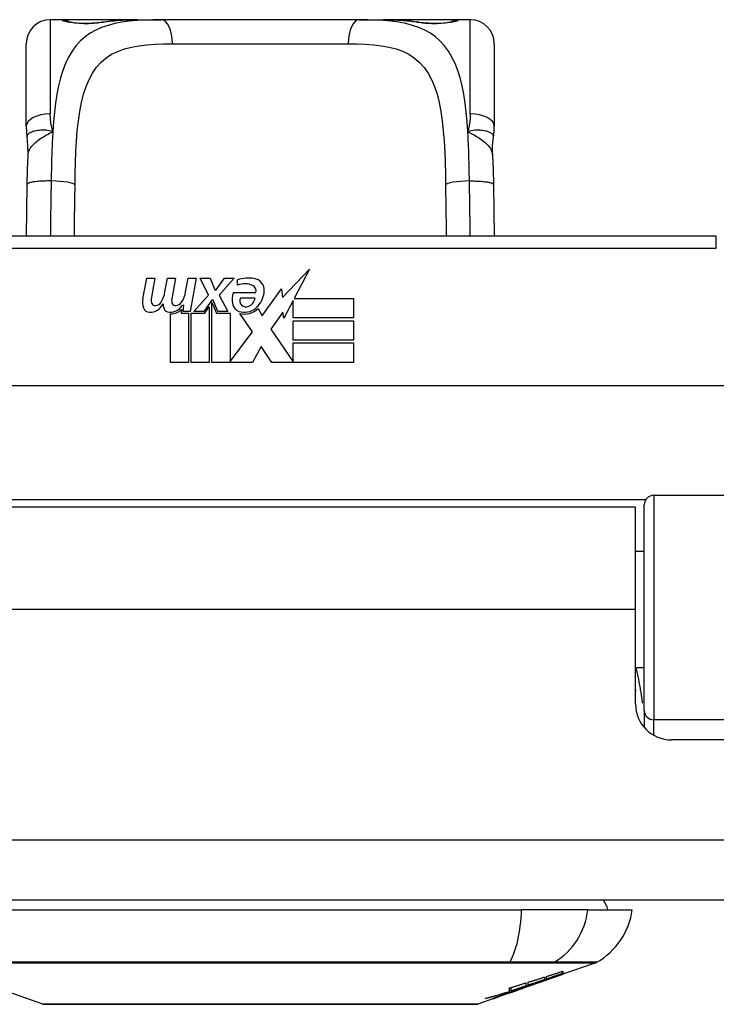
# Model space of a CAD drawing. Header units: inches. Extents: x 19 to 626, y 56 to 294.
# Tile 6 of 256: x 22.57 to 23.71, y 55.89 to 57.51. Entities that reach past the tile are written whole.
import ezdxf

# ---------------------------------------------------------------- set-up
doc = ezdxf.new("R2010")
doc.units = ezdxf.units.IN
doc.header["$MEASUREMENT"] = 0
doc.layers.add('Visible Edges(ANSI)', color=7, linetype='Continuous', lineweight=25)
doc.layers.add('Visible Tangent Edges(ANSI)', color=7, linetype='Continuous', lineweight=25)

msp = doc.modelspace()

# ---------------------------------------------------------------- linework, layer by layer
at = {"layer": 'Visible Edges(ANSI)'}
for p, q in [((22.6351, 57.5099), (22.6154, 57.5099)), ((22.759, 57.5099), (22.6351, 57.5099)), ((22.759, 57.5099), (22.7973, 57.5099)), ((23.1226, 57.5099), (22.7973, 57.5099)), ((23.1226, 57.5099), (23.1609, 57.5099)), ((23.2847, 57.5099), (23.1609, 57.5099)), ((23.3044, 57.5099), (23.2847, 57.5099)), ((22.5761, 57.3352), (22.5761, 57.4705)), ((23.3438, 57.4705), (23.3438, 57.3352)), ((23.708, 57.1546), (22.2119, 57.1546)), ((22.9966, 57.0541), (23.0405, 57.1003)), ((23.0405, 57.1003), (23.0157, 57.0526)), ((22.7673, 57.0516), (22.7739, 57.0859)), ((22.7739, 57.0859), (22.7871, 57.0859)), ((22.7871, 57.0859), (22.7811, 57.0514)), ((22.8036, 57.0634), (22.8075, 57.0859)), ((22.8075, 57.0859), (22.8207, 57.0859)), ((22.8207, 57.0859), (22.8147, 57.0514)), ((22.8375, 57.0634), (22.8414, 57.0859)), ((22.8414, 57.0859), (22.8546, 57.0859)), ((22.8546, 57.0859), (22.845, 57.0313)), ((22.8615, 57.0859), (22.8777, 57.0859)), ((22.875, 57.0578), (22.8615, 57.0859)), ((22.8777, 57.0859), (22.8852, 57.0664)), ((22.8876, 57.0664), (22.9011, 57.0859)), ((22.9173, 57.0859), (22.8927, 57.058)), ((22.9011, 57.0859), (22.9173, 57.0859)), ((22.9227, 57.0742), (22.9227, 57.0832)), ((22.9632, 57.0242), (22.9947, 57.0683)), ((22.9947, 57.0683), (22.9966, 57.0541)), ((22.8507, 57.0313), (22.875, 57.0578)), ((22.8852, 57.0664), (22.8876, 57.0664)), ((22.8927, 57.058), (22.9065, 57.0313)), ((22.9161, 57.0622), (22.9527, 57.0622)), ((22.9512, 57.0532), (22.9272, 57.0532)), ((23.0157, 57.0526), (23.1126, 57.0526)), ((23.1126, 57.0526), (23.1126, 57.0205)), ((22.8345, 57.0409), (22.8316, 57.0409)), ((22.8336, 57.0313), (22.8345, 57.0409)), ((22.8804, 57.0496), (22.8671, 57.0313)), ((22.8687, 57.0284), (22.8762, 57.0388)), ((22.8762, 57.0388), (22.8762, 56.9476)), ((22.8825, 57.0496), (22.8804, 57.0496)), ((22.8804, 57.0461), (22.8879, 57.0284)), ((22.8804, 56.9476), (22.8804, 57.0461)), ((22.8903, 57.0313), (22.8825, 57.0496)), ((22.9563, 57.0358), (22.9632, 57.0242)), ((23.0139, 57.0493), (22.9986, 57.0199)), ((23.0139, 57.0205), (23.0139, 57.0493)), ((22.8126, 56.9476), (22.8126, 57.0271)), ((22.8306, 57.0346), (22.83, 57.0284)), ((22.83, 57.0284), (22.8423, 57.0284)), ((22.845, 57.0313), (22.8336, 57.0313)), ((22.8423, 57.0284), (22.8423, 56.9476)), ((22.8465, 57.0284), (22.8687, 57.0284)), ((22.8465, 56.9476), (22.8465, 57.0284)), ((22.8671, 57.0313), (22.8507, 57.0313)), ((22.8879, 57.0284), (22.9104, 57.0284)), ((22.9065, 57.0313), (22.8903, 57.0313)), ((22.9104, 57.0284), (22.9104, 56.9488)), ((22.947, 56.9978), (22.9263, 57.0277)), ((22.9967, 57.0299), (22.977, 57.0019)), ((22.9986, 57.0199), (22.9967, 57.0299)), ((23.1126, 57.0205), (23.0139, 57.0205)), ((23.0139, 57.016), (23.1126, 57.016)), ((23.0139, 56.9839), (23.0139, 57.016)), ((23.1126, 57.016), (23.1126, 56.9839)), ((22.9104, 56.9488), (22.947, 56.9978)), ((22.977, 57.0019), (23.0139, 56.9482)), ((22.9612, 56.9737), (22.9473, 56.9476)), ((22.9788, 56.9476), (22.9612, 56.9737)), ((23.1126, 56.9839), (23.0139, 56.9839)), ((23.0139, 56.9797), (23.1126, 56.9797)), ((23.0139, 56.9482), (23.0139, 56.9797)), ((23.1126, 56.9797), (23.1126, 56.9476)), ((22.8423, 56.9476), (22.8126, 56.9476)), ((22.8762, 56.9476), (22.8465, 56.9476)), ((22.9473, 56.9476), (22.8804, 56.9476)), ((23.1126, 56.9476), (22.9788, 56.9476)), ((24.1168, 56.9089), (21.803, 56.9089)), ((23.6056, 56.7296), (24.1952, 56.7296)), ((23.5899, 56.3762), (23.5899, 56.7138)), ((23.5754, 56.71), (22.3444, 56.71)), ((23.5754, 56.542), (23.5754, 56.71)), ((23.5899, 56.6375), (23.5754, 56.6375)), ((23.5754, 56.3871), (23.5754, 56.542)), ((23.5899, 56.4466), (23.5754, 56.4466)), ((23.5899, 56.3762), (23.5899, 56.3484)), ((24.1819, 56.328), (23.6345, 56.328)), ((84.4139, 56.065), (18.8089, 56.065)), ((22.5312, 56.0493), (23.3886, 56.0493)), ((23.4974, 56.0493), (23.3886, 56.0493)), ((23.4974, 56.0493), (23.5702, 56.0493)), ((23.5103, 55.9624), (23.4564, 55.9435)), ((23.3891, 55.92), (23.4554, 55.9432)), ((23.4262, 55.9389), (23.4262, 55.9346)), ((23.4297, 55.9358), (23.4297, 55.94)), ((23.4347, 55.9363), (23.4347, 55.937)), ((23.4564, 55.9437), (23.4554, 55.9433)), ((23.4554, 55.9432), (23.4554, 55.9434)), ((23.4559, 55.9448), (23.4559, 55.9484)), ((23.4564, 55.9486), (23.4564, 55.9442)), ((23.4564, 55.9437), (23.4564, 55.9435)), ((22.6031, 55.8946), (22.5249, 55.922)), ((23.3689, 55.9153), (23.3689, 55.9211)), ((23.3717, 55.9162), (23.3717, 55.9219)), ((23.3962, 55.9239), (23.3878, 55.921)), ((23.3878, 55.921), (23.3878, 55.9212)), ((23.3904, 55.9205), (23.3904, 55.9209)), ((23.3926, 55.9217), (23.3926, 55.9225)), ((23.3957, 55.9293), (23.3957, 55.9243)), ((23.3994, 55.9255), (23.3994, 55.9304)), ((23.4146, 55.9291), (23.4146, 55.9297)), ((23.3509, 55.9067), (23.3434, 55.904)), ((23.3434, 55.904), (23.3434, 55.9046)), ((23.3891, 55.92), (23.3477, 55.9055)), ((23.349, 55.9061), (23.349, 55.9067)), ((23.3609, 55.9105), (23.3609, 55.9109)), ((23.3609, 55.9101), (23.3609, 55.9105)), ((23.3677, 55.9141), (23.3677, 55.915)), ((23.3684, 55.9131), (23.3684, 55.9134)), ((23.3684, 55.9131), (23.3684, 55.9128)), ((23.3805, 55.9171), (23.3805, 55.9174)), ((23.3874, 55.9195), (23.3874, 55.9195)), ((23.3412, 55.9032), (23.3167, 55.8946)), ((23.3412, 55.9032), (23.3412, 55.9032))]:
    msp.add_line(p, q, dxfattribs=at)
at = {"layer": 'Visible Edges(ANSI)', "flags": 128}
for points in [[(22.6431, 57.5074), (22.6437, 57.5072), (22.6454, 57.5068), (22.6506, 57.5059), (22.6578, 57.505), (22.6662, 57.5044), (22.6752, 57.5042), (22.6842, 57.5045), (22.6924, 57.5051), (22.6993, 57.506)], [(22.6993, 57.506), (22.7135, 57.5079), (22.7283, 57.5091), (22.7434, 57.5097), (22.759, 57.5099)], [(23.1609, 57.5099), (23.1765, 57.5097), (23.1916, 57.5091), (23.2063, 57.5079), (23.2206, 57.506)], [(23.2206, 57.506), (23.2275, 57.5051), (23.2358, 57.5045), (23.2447, 57.5042), (23.2538, 57.5044), (23.2621, 57.505), (23.2693, 57.5059), (23.2745, 57.5068), (23.2762, 57.5072), (23.2768, 57.5074)], [(22.5761, 57.3352), (22.5761, 57.3345), (22.5761, 57.3338), (22.5761, 57.333), (22.5761, 57.3323), (22.5761, 57.3316), (22.5762, 57.3309), (22.5762, 57.3302), (22.5762, 57.3295), (22.5763, 57.3288), (22.5763, 57.3281), (22.5763, 57.3273), (22.5764, 57.3266), (22.5764, 57.3259), (22.5765, 57.3252), (22.5766, 57.3245), (22.5766, 57.3237), (22.5767, 57.323), (22.5768, 57.3223), (22.5769, 57.3216), (22.5769, 57.3209), (22.577, 57.3201), (22.5771, 57.3194), (22.5772, 57.3187), (22.5773, 57.318)], [(23.3425, 57.318), (23.3426, 57.3187), (23.3427, 57.3194), (23.3428, 57.3201), (23.3429, 57.3209), (23.343, 57.3216), (23.3431, 57.3223), (23.3432, 57.323), (23.3432, 57.3237), (23.3433, 57.3245), (23.3434, 57.3252), (23.3434, 57.3259), (23.3435, 57.3266), (23.3435, 57.3273), (23.3436, 57.3281), (23.3436, 57.3288), (23.3437, 57.3295), (23.3437, 57.3302), (23.3437, 57.3309), (23.3437, 57.3316), (23.3438, 57.3323), (23.3438, 57.333), (23.3438, 57.3338), (23.3438, 57.3345), (23.3438, 57.3352)], [(22.5789, 57.2877), (22.5788, 57.3028), (22.5773, 57.318)], [(23.341, 57.2877), (23.341, 57.3028), (23.3425, 57.318)], [(22.5775, 57.2396), (22.578, 57.2639), (22.5789, 57.2877)], [(23.341, 57.2877), (23.3418, 57.2639), (23.3423, 57.2396)], [(22.5763, 57.1546), (22.5769, 57.1967), (22.5775, 57.2396)], [(23.3423, 57.2396), (23.343, 57.1967), (23.3436, 57.1546)], [(23.5754, 56.4103), (23.5755, 56.4103), (23.5755, 56.4102), (23.5755, 56.4102), (23.5755, 56.4101), (23.5755, 56.4101), (23.5756, 56.41), (23.5756, 56.4099), (23.5756, 56.4099), (23.5756, 56.4098), (23.5757, 56.4098), (23.5757, 56.4097), (23.5757, 56.4097), (23.5757, 56.4096), (23.5757, 56.4096), (23.5758, 56.4095), (23.5758, 56.4095), (23.5758, 56.4094), (23.5758, 56.4093), (23.5759, 56.4093), (23.5759, 56.4092), (23.5759, 56.4092), (23.5759, 56.4091), (23.5759, 56.4091), (23.576, 56.409)], [(23.3994, 55.9304), (23.4006, 55.9308), (23.4017, 55.9311), (23.4028, 55.9315), (23.4039, 55.9318), (23.405, 55.9322), (23.4061, 55.9325), (23.4073, 55.9329), (23.4084, 55.9332), (23.4095, 55.9336), (23.4106, 55.9339), (23.4117, 55.9343), (23.4128, 55.9346), (23.4139, 55.935), (23.4151, 55.9353), (23.4162, 55.9357), (23.4173, 55.936), (23.4184, 55.9364), (23.4195, 55.9367), (23.4206, 55.9371), (23.4217, 55.9375), (23.4229, 55.9378), (23.424, 55.9382), (23.4251, 55.9385), (23.4262, 55.9389)], [(23.4112, 55.9285), (23.4129, 55.9291), (23.4147, 55.9297), (23.4164, 55.9304), (23.4182, 55.931), (23.42, 55.9317), (23.4218, 55.9323), (23.4236, 55.933), (23.4254, 55.9336), (23.4272, 55.9343), (23.429, 55.9349), (23.4309, 55.9356), (23.4327, 55.9363), (23.4346, 55.937), (23.4364, 55.9377), (23.4383, 55.9383), (23.4402, 55.939), (23.4422, 55.9397), (23.4441, 55.9404), (23.446, 55.9411), (23.448, 55.9419), (23.4499, 55.9426), (23.4519, 55.9433), (23.4539, 55.944), (23.4559, 55.9448)], [(23.4554, 55.9432), (23.4537, 55.9426), (23.4521, 55.942), (23.4504, 55.9414), (23.4487, 55.9408), (23.447, 55.9402), (23.4453, 55.9396), (23.4436, 55.9391), (23.4419, 55.9385), (23.4402, 55.9379), (23.4385, 55.9373), (23.4368, 55.9367), (23.4351, 55.9361), (23.4334, 55.9355), (23.4317, 55.9349), (23.4299, 55.9343), (23.4282, 55.9338), (23.4265, 55.9332), (23.4248, 55.9326), (23.4231, 55.932), (23.4214, 55.9314), (23.4197, 55.9308), (23.418, 55.9303), (23.4163, 55.9297), (23.4146, 55.9291)], [(23.4297, 55.94), (23.4308, 55.9403), (23.4319, 55.9407), (23.433, 55.941), (23.4342, 55.9414), (23.4353, 55.9418), (23.4364, 55.9421), (23.4375, 55.9425), (23.4386, 55.9428), (23.4397, 55.9432), (23.4408, 55.9435), (23.442, 55.9439), (23.4431, 55.9443), (23.4442, 55.9446), (23.4453, 55.945), (23.4464, 55.9453), (23.4475, 55.9457), (23.4487, 55.946), (23.4498, 55.9464), (23.4509, 55.9468), (23.452, 55.9471), (23.4531, 55.9475), (23.4542, 55.9478), (23.4553, 55.9482), (23.4564, 55.9486)], [(23.4559, 55.9448), (23.4548, 55.9444), (23.4538, 55.944), (23.4527, 55.9436), (23.4516, 55.9433), (23.4505, 55.9429), (23.4494, 55.9425), (23.4483, 55.9421), (23.4472, 55.9418), (23.4461, 55.9414), (23.445, 55.941), (23.4439, 55.9406), (23.4428, 55.9403), (23.4417, 55.9399), (23.4406, 55.9395), (23.4395, 55.9392), (23.4384, 55.9388), (23.4373, 55.9384), (23.4363, 55.938), (23.4352, 55.9377), (23.4341, 55.9373), (23.433, 55.9369), (23.4319, 55.9365), (23.4308, 55.9362), (23.4297, 55.9358)], [(23.4564, 55.9442), (23.4556, 55.9438), (23.4547, 55.9435), (23.4538, 55.9432), (23.453, 55.9429), (23.4521, 55.9426), (23.4512, 55.9423), (23.4503, 55.9419), (23.4494, 55.9416), (23.4485, 55.9413), (23.4476, 55.941), (23.4467, 55.9406), (23.4458, 55.9403), (23.4448, 55.94), (23.4439, 55.9396), (23.443, 55.9393), (23.4421, 55.939), (23.4412, 55.9386), (23.4402, 55.9383), (23.4393, 55.938), (23.4384, 55.9376), (23.4375, 55.9373), (23.4365, 55.937), (23.4356, 55.9366), (23.4347, 55.9363)], [(23.4347, 55.9363), (23.4356, 55.9366), (23.4365, 55.9369), (23.4374, 55.9372), (23.4383, 55.9375), (23.4392, 55.9378), (23.4401, 55.9382), (23.441, 55.9385), (23.4419, 55.9388), (23.4429, 55.9391), (23.4438, 55.9394), (23.4447, 55.9397), (23.4456, 55.94), (23.4465, 55.9403), (23.4474, 55.9406), (23.4483, 55.9409), (23.4492, 55.9412), (23.4501, 55.9415), (23.451, 55.9419), (23.4519, 55.9422), (23.4528, 55.9425), (23.4537, 55.9428), (23.4546, 55.9431), (23.4555, 55.9434), (23.4564, 55.9437)], [(23.3926, 55.9217), (23.3911, 55.9212), (23.3895, 55.9207), (23.388, 55.9202), (23.3865, 55.9197), (23.385, 55.9192), (23.3835, 55.9187), (23.3819, 55.9183), (23.3804, 55.9178), (23.3789, 55.9173), (23.3773, 55.9168), (23.3758, 55.9163), (23.3743, 55.9158), (23.3728, 55.9153), (23.3712, 55.9148), (23.3697, 55.9143), (23.3681, 55.9139), (23.3666, 55.9134), (23.3651, 55.9129), (23.3635, 55.9124), (23.362, 55.9119), (23.3605, 55.9115), (23.3589, 55.911), (23.3574, 55.9105), (23.3559, 55.9101)], [(23.3689, 55.9211), (23.3701, 55.9214), (23.3712, 55.9218), (23.3723, 55.9221), (23.3734, 55.9224), (23.3745, 55.9228), (23.3756, 55.9231), (23.3768, 55.9235), (23.3779, 55.9238), (23.379, 55.9241), (23.3801, 55.9245), (23.3812, 55.9248), (23.3823, 55.9252), (23.3834, 55.9255), (23.3846, 55.9258), (23.3857, 55.9262), (23.3868, 55.9265), (23.3879, 55.9269), (23.389, 55.9272), (23.3901, 55.9276), (23.3912, 55.9279), (23.3924, 55.9283), (23.3935, 55.9286), (23.3946, 55.9289), (23.3957, 55.9293)], [(23.3957, 55.9243), (23.3947, 55.9239), (23.3937, 55.9236), (23.3927, 55.9233), (23.3917, 55.9229), (23.3907, 55.9226), (23.3897, 55.9222), (23.3887, 55.9219), (23.3877, 55.9216), (23.3867, 55.9212), (23.3857, 55.9209), (23.3847, 55.9206), (23.3837, 55.9202), (23.3827, 55.9199), (23.3817, 55.9196), (23.3807, 55.9192), (23.3797, 55.9189), (23.3787, 55.9185), (23.3777, 55.9182), (23.3767, 55.9179), (23.3757, 55.9175), (23.3747, 55.9172), (23.3737, 55.9169), (23.3727, 55.9165), (23.3717, 55.9162)], [(23.3717, 55.9162), (23.3727, 55.9165), (23.3737, 55.9168), (23.3748, 55.9171), (23.3758, 55.9175), (23.3768, 55.9178), (23.3778, 55.9181), (23.3789, 55.9184), (23.3799, 55.9187), (23.3809, 55.9191), (23.3819, 55.9194), (23.3829, 55.9197), (23.384, 55.92), (23.385, 55.9203), (23.386, 55.9207), (23.387, 55.921), (23.388, 55.9213), (23.3891, 55.9216), (23.3901, 55.922), (23.3911, 55.9223), (23.3921, 55.9226), (23.3931, 55.9229), (23.3942, 55.9233), (23.3952, 55.9236), (23.3962, 55.9239)], [(23.3829, 55.9182), (23.3833, 55.9184), (23.3838, 55.9185), (23.3842, 55.9187), (23.3846, 55.9188), (23.385, 55.919), (23.3854, 55.9191), (23.3858, 55.9193), (23.3862, 55.9194), (23.3866, 55.9196), (23.387, 55.9197), (23.3874, 55.9199), (23.3878, 55.92), (23.3882, 55.9201), (23.3886, 55.9203), (23.389, 55.9204), (23.3894, 55.9206), (23.3898, 55.9207), (23.3902, 55.9209), (23.3906, 55.921), (23.391, 55.9212), (23.3914, 55.9213), (23.3918, 55.9214), (23.3922, 55.9216), (23.3926, 55.9217)], [(23.3878, 55.921), (23.3888, 55.9213), (23.3898, 55.9216), (23.3907, 55.9219), (23.3917, 55.9222), (23.3927, 55.9225), (23.3937, 55.9228), (23.3946, 55.9231), (23.3956, 55.9234), (23.3966, 55.9238), (23.3976, 55.9241), (23.3985, 55.9244), (23.3995, 55.9247), (23.4005, 55.925), (23.4015, 55.9253), (23.4024, 55.9256), (23.4034, 55.9259), (23.4044, 55.9263), (23.4054, 55.9266), (23.4063, 55.9269), (23.4073, 55.9272), (23.4083, 55.9275), (23.4093, 55.9278), (23.4102, 55.9281), (23.4112, 55.9285)], [(23.4146, 55.9291), (23.4135, 55.9287), (23.4125, 55.9284), (23.4115, 55.928), (23.4105, 55.9276), (23.4094, 55.9273), (23.4084, 55.9269), (23.4074, 55.9265), (23.4063, 55.9262), (23.4053, 55.9258), (23.4043, 55.9254), (23.4032, 55.925), (23.4022, 55.9247), (23.4012, 55.9243), (23.4001, 55.9239), (23.3991, 55.9236), (23.398, 55.9232), (23.397, 55.9228), (23.3959, 55.9224), (23.3949, 55.9221), (23.3939, 55.9217), (23.3928, 55.9213), (23.3918, 55.921), (23.3907, 55.9206), (23.3897, 55.9202)], [(23.4262, 55.9346), (23.4251, 55.9342), (23.424, 55.9338), (23.4229, 55.9335), (23.4217, 55.9331), (23.4206, 55.9327), (23.4195, 55.9323), (23.4184, 55.932), (23.4173, 55.9316), (23.4162, 55.9312), (23.4151, 55.9308), (23.4139, 55.9304), (23.4128, 55.9301), (23.4117, 55.9297), (23.4106, 55.9293), (23.4095, 55.9289), (23.4084, 55.9285), (23.4072, 55.9282), (23.4061, 55.9278), (23.405, 55.9274), (23.4039, 55.927), (23.4028, 55.9267), (23.4017, 55.9263), (23.4006, 55.9259), (23.3994, 55.9255)], [(23.3292, 55.9037), (23.3309, 55.9042), (23.3325, 55.9047), (23.3342, 55.9051), (23.3358, 55.9056), (23.3375, 55.9061), (23.3392, 55.9065), (23.3408, 55.907), (23.3425, 55.9075), (23.3442, 55.908), (23.3458, 55.9084), (23.3475, 55.9089), (23.3491, 55.9094), (23.3508, 55.9099), (23.3525, 55.9104), (23.3541, 55.9109), (23.3558, 55.9114), (23.3574, 55.9119), (23.3591, 55.9124), (23.3607, 55.9129), (23.3624, 55.9133), (23.364, 55.9138), (23.3657, 55.9143), (23.3673, 55.9148), (23.3689, 55.9153)], [(23.3677, 55.9141), (23.3661, 55.9137), (23.3645, 55.9132), (23.3629, 55.9127), (23.3613, 55.9123), (23.3597, 55.9118), (23.3581, 55.9114), (23.3565, 55.9109), (23.3549, 55.9105), (23.3533, 55.91), (23.3517, 55.9096), (23.3501, 55.9091), (23.3485, 55.9087), (23.3469, 55.9083), (23.3453, 55.9078), (23.3437, 55.9074), (23.3421, 55.907), (23.3405, 55.9066), (23.3389, 55.9062), (23.3373, 55.9057), (23.3356, 55.9053), (23.334, 55.9049), (23.3324, 55.9045), (23.3308, 55.9041), (23.3292, 55.9037)], [(23.3412, 55.9032), (23.3415, 55.9033), (23.3417, 55.9034), (23.342, 55.9035), (23.3423, 55.9036), (23.3426, 55.9037), (23.3428, 55.9038), (23.3431, 55.9039), (23.3434, 55.904), (23.3436, 55.9041), (23.3439, 55.9042), (23.3442, 55.9042), (23.3445, 55.9043), (23.3447, 55.9044), (23.345, 55.9045), (23.3453, 55.9046), (23.3455, 55.9047), (23.3458, 55.9048), (23.3461, 55.9049), (23.3464, 55.905), (23.3466, 55.9051), (23.3469, 55.9052), (23.3472, 55.9053), (23.3474, 55.9054), (23.3477, 55.9055)], [(23.3417, 55.9038), (23.3419, 55.9039), (23.3421, 55.904), (23.3424, 55.9041), (23.3428, 55.9043), (23.3433, 55.9045), (23.3438, 55.9047), (23.3443, 55.9049), (23.3449, 55.9051), (23.3455, 55.9054), (23.3462, 55.9056), (23.347, 55.9059), (23.3477, 55.9062), (23.3486, 55.9065), (23.3494, 55.9068), (23.3503, 55.9071), (23.3512, 55.9074), (23.3521, 55.9078), (23.353, 55.9081), (23.354, 55.9085), (23.355, 55.9088), (23.356, 55.9091), (23.3569, 55.9095), (23.3579, 55.9098), (23.3589, 55.9102)], [(23.3514, 55.9071), (23.3511, 55.907), (23.3507, 55.9069), (23.3504, 55.9067), (23.3502, 55.9066), (23.3499, 55.9065), (23.3497, 55.9064), (23.3495, 55.9063), (23.3493, 55.9063), (23.3492, 55.9062), (23.3491, 55.9062), (23.349, 55.9061), (23.349, 55.9061), (23.349, 55.9061), (23.349, 55.9061), (23.3491, 55.9061), (23.3492, 55.9061), (23.3493, 55.9061), (23.3494, 55.9062), (23.3496, 55.9062), (23.3498, 55.9063), (23.3501, 55.9064), (23.3503, 55.9064), (23.3506, 55.9065), (23.3509, 55.9067)], [(23.3609, 55.9105), (23.3605, 55.9104), (23.36, 55.9102), (23.3596, 55.9101), (23.3591, 55.9099), (23.3586, 55.9097), (23.3582, 55.9096), (23.3577, 55.9094), (23.3572, 55.9093), (23.3568, 55.9091), (23.3563, 55.9089), (23.3559, 55.9088), (23.3555, 55.9086), (23.355, 55.9085), (23.3546, 55.9083), (23.3542, 55.9082), (23.3538, 55.908), (23.3535, 55.9079), (23.3531, 55.9078), (23.3528, 55.9077), (23.3525, 55.9075), (23.3522, 55.9074), (23.3519, 55.9073), (23.3517, 55.9072), (23.3514, 55.9071)], [(23.3559, 55.9101), (23.3564, 55.9102), (23.3569, 55.9104), (23.3573, 55.9106), (23.3578, 55.9107), (23.3583, 55.9109), (23.3588, 55.9111), (23.3593, 55.9113), (23.3598, 55.9114), (23.3603, 55.9116), (23.3608, 55.9118), (23.3613, 55.9119), (23.3618, 55.9121), (23.3623, 55.9123), (23.3628, 55.9124), (23.3633, 55.9126), (23.3638, 55.9128), (23.3642, 55.913), (23.3647, 55.9131), (23.3652, 55.9133), (23.3657, 55.9135), (23.3662, 55.9136), (23.3667, 55.9138), (23.3672, 55.914), (23.3677, 55.9141)], [(23.3589, 55.9102), (23.36, 55.9105), (23.361, 55.9109), (23.362, 55.9112), (23.363, 55.9115), (23.364, 55.9119), (23.3649, 55.9122), (23.3659, 55.9125), (23.3669, 55.9129), (23.3679, 55.9132), (23.3688, 55.9135), (23.3698, 55.9138), (23.3707, 55.9141), (23.3716, 55.9145), (23.3725, 55.9148), (23.3734, 55.9151), (23.3743, 55.9153), (23.3752, 55.9156), (23.376, 55.9159), (23.3769, 55.9162), (23.3777, 55.9165), (23.3785, 55.9167), (23.3793, 55.917), (23.38, 55.9172), (23.3808, 55.9175)], [(23.3799, 55.9168), (23.3792, 55.9165), (23.3784, 55.9162), (23.3777, 55.916), (23.3769, 55.9157), (23.3761, 55.9154), (23.3753, 55.9151), (23.3745, 55.9149), (23.3737, 55.9146), (23.3729, 55.9143), (23.3721, 55.914), (23.3713, 55.9137), (23.3704, 55.9134), (23.3696, 55.9132), (23.3688, 55.9129), (23.368, 55.9126), (23.3672, 55.9123), (23.3664, 55.912), (23.3656, 55.9117), (23.3648, 55.9115), (23.364, 55.9112), (23.3632, 55.9109), (23.3625, 55.9106), (23.3617, 55.9104), (23.3609, 55.9101)], [(23.3799, 55.9169), (23.3797, 55.9169), (23.3794, 55.9168), (23.3792, 55.9167), (23.3788, 55.9166), (23.3785, 55.9165), (23.3781, 55.9164), (23.3777, 55.9162), (23.3773, 55.9161), (23.3769, 55.916), (23.3764, 55.9158), (23.3759, 55.9156), (23.3754, 55.9155), (23.3749, 55.9153), (23.3744, 55.9151), (23.3738, 55.915), (23.3733, 55.9148), (23.3727, 55.9146), (23.3721, 55.9144), (23.3715, 55.9142), (23.3709, 55.914), (23.3703, 55.9138), (23.3697, 55.9135), (23.3691, 55.9133), (23.3684, 55.9131)], [(23.3684, 55.9128), (23.3689, 55.9129), (23.3693, 55.9131), (23.3697, 55.9132), (23.3702, 55.9134), (23.3706, 55.9135), (23.3711, 55.9137), (23.3715, 55.9139), (23.372, 55.914), (23.3724, 55.9142), (23.3729, 55.9143), (23.3733, 55.9145), (23.3738, 55.9147), (23.3742, 55.9148), (23.3747, 55.915), (23.3751, 55.9151), (23.3755, 55.9153), (23.3759, 55.9154), (23.3763, 55.9156), (23.3767, 55.9157), (23.3771, 55.9158), (23.3775, 55.916), (23.3778, 55.9161), (23.3781, 55.9162), (23.3784, 55.9163)], [(23.3784, 55.9163), (23.3787, 55.9164), (23.3789, 55.9165), (23.3791, 55.9166), (23.3793, 55.9166), (23.3795, 55.9167), (23.3796, 55.9168), (23.3798, 55.9168), (23.3799, 55.9169), (23.3801, 55.9169), (23.3802, 55.917), (23.3803, 55.917), (23.3803, 55.917), (23.3804, 55.917), (23.3804, 55.9171), (23.3805, 55.9171), (23.3805, 55.9171), (23.3805, 55.9171), (23.3804, 55.9171), (23.3804, 55.9171), (23.3803, 55.9171), (23.3803, 55.917), (23.3802, 55.917), (23.3801, 55.917), (23.3799, 55.9169)], [(23.3874, 55.9195), (23.3874, 55.9194), (23.3873, 55.9194), (23.3872, 55.9193), (23.387, 55.9193), (23.3869, 55.9192), (23.3867, 55.9192), (23.3865, 55.9191), (23.3862, 55.919), (23.386, 55.9189), (23.3857, 55.9188), (23.3854, 55.9187), (23.3851, 55.9186), (23.3847, 55.9185), (23.3844, 55.9183), (23.384, 55.9182), (23.3836, 55.9181), (23.3832, 55.9179), (23.3828, 55.9178), (23.3823, 55.9176), (23.3819, 55.9174), (23.3814, 55.9173), (23.3809, 55.9171), (23.3804, 55.9169), (23.3799, 55.9168)], [(23.3808, 55.9175), (23.3814, 55.9177), (23.382, 55.9179), (23.3826, 55.9181), (23.3832, 55.9182), (23.3837, 55.9184), (23.3843, 55.9186), (23.3847, 55.9187), (23.3852, 55.9189), (23.3856, 55.919), (23.386, 55.9191), (23.3863, 55.9192), (23.3866, 55.9193), (23.3869, 55.9194), (23.3872, 55.9195), (23.3874, 55.9195), (23.3875, 55.9196), (23.3876, 55.9196), (23.3877, 55.9196), (23.3878, 55.9196), (23.3878, 55.9196), (23.3878, 55.9196), (23.3877, 55.9196), (23.3876, 55.9195), (23.3874, 55.9195)], [(23.3897, 55.9202), (23.3899, 55.9203), (23.3901, 55.9204), (23.3902, 55.9204), (23.3903, 55.9205), (23.3904, 55.9205), (23.3904, 55.9205), (23.3903, 55.9205), (23.3902, 55.9205), (23.3901, 55.9205), (23.3899, 55.9204), (23.3897, 55.9204), (23.3894, 55.9203), (23.3891, 55.9202), (23.3887, 55.9201), (23.3883, 55.92), (23.3879, 55.9198), (23.3874, 55.9197), (23.3869, 55.9195), (23.3863, 55.9193), (23.3857, 55.9191), (23.3851, 55.9189), (23.3844, 55.9187), (23.3837, 55.9185), (23.3829, 55.9182)], [(22.6047, 55.8944), (22.6052, 55.8944), (22.6065, 55.8944), (22.6086, 55.8944), (22.6115, 55.8943), (22.6154, 55.8943), (22.62, 55.8943), (22.6255, 55.8943), (22.6318, 55.8943), (22.6389, 55.8943), (22.6467, 55.8943), (22.6553, 55.8942), (22.6646, 55.8942), (22.6746, 55.8942), (22.6853, 55.8942), (22.6966, 55.8942), (22.7086, 55.8942), (22.7211, 55.8942), (22.7343, 55.8942), (22.748, 55.8942), (22.7622, 55.8942), (22.7769, 55.8942), (22.792, 55.8943), (22.8076, 55.8943), (22.8236, 55.8943), (22.84, 55.8943), (22.8566, 55.8943), (22.8735, 55.8943), (22.8905, 55.8943), (22.9076, 55.8944), (22.9249, 55.8944), (22.9423, 55.8944), (22.9598, 55.8944), (22.9773, 55.8944), (22.9948, 55.8944), (23.0121, 55.8944), (23.0293, 55.8943), (23.0462, 55.8943), (23.063, 55.8943), (23.0796, 55.8943), (23.096, 55.8943), (23.112, 55.8943), (23.1276, 55.8943), (23.1428, 55.8942), (23.1576, 55.8942), (23.1718, 55.8942), (23.1855, 55.8942), (23.1987, 55.8942), (23.2113, 55.8942), (23.2232, 55.8942), (23.2346, 55.8942), (23.2453, 55.8942), (23.2553, 55.8942), (23.2646, 55.8942), (23.2731, 55.8943), (23.281, 55.8943), (23.2881, 55.8943), (23.2944, 55.8943), (23.2999, 55.8943), (23.3045, 55.8943), (23.3083, 55.8943), (23.3113, 55.8944), (23.3134, 55.8944), (23.3147, 55.8944), (23.3151, 55.8944)], [(23.3434, 55.904), (23.3432, 55.9039), (23.3429, 55.9039), (23.3427, 55.9038), (23.3425, 55.9037), (23.3422, 55.9037), (23.3421, 55.9036), (23.3419, 55.9036), (23.3417, 55.9035), (23.3416, 55.9035), (23.3415, 55.9035), (23.3414, 55.9034), (23.3413, 55.9034), (23.3412, 55.9034), (23.3412, 55.9034), (23.3412, 55.9034), (23.3411, 55.9034), (23.3412, 55.9035), (23.3412, 55.9035), (23.3412, 55.9035), (23.3413, 55.9036), (23.3414, 55.9036), (23.3415, 55.9037), (23.3416, 55.9037), (23.3417, 55.9038)]]:
    msp.add_lwpolyline(points, dxfattribs=at)
at = {"layer": 'Visible Edges(ANSI)'}
for centre, radius, start, end in [((22.6154, 57.4705), 0.0394, 90, 180), ((22.6351, 57.4902), 0.0197, 56.88, 90), ((23.2847, 57.4902), 0.0197, 90, 123.12), ((23.3044, 57.4705), 0.0394, 0, 90), ((22.9408, 57.0252), 0.0607, 81.5605, 107.3343), ((22.9468, 57.0657), 0.0197, 356.5646, 81.5605), ((22.9345, 57.0458), 0.0307, 64.6784, 112.5609), ((22.9435, 57.0649), 0.0096, 343.5261, 64.6784), ((22.7577, 57.0708), 0.0465, 328.5584, 350.8257), ((22.7917, 57.0714), 0.0465, 327.5992, 350), ((22.9419, 57.0508), 0.0282, 156.1555, 203.8445), ((22.9356, 57.0486), 0.00955, 151.4547, 231.1652), ((22.9346, 57.0552), 0.0168, 289.3797, 352.9975), ((22.9268, 57.067), 0.0398, 314.1684, 356.5646), ((22.7956, 57.0461), 0.0288, 169, 198.4748), ((22.7782, 57.0403), 0.0105, 198.4748, 269.6788), ((22.7783, 57.0543), 0.0246, 269.6788, 333.9508), ((22.7932, 57.0492), 0.0123, 169.9922, 203.5487), ((22.7874, 57.0467), 0.006, 203.5487, 276.1027), ((22.7867, 57.0533), 0.0126, 276.1027, 327.6083), ((22.8291, 57.0454), 0.0288, 183.6169, 196.9928), ((22.8112, 57.0399), 0.0101, 196.9928, 269.4776), ((22.8114, 57.0538), 0.024, 269.4776, 327.4114), ((22.8268, 57.0492), 0.0123, 170, 203.5571), ((22.821, 57.0467), 0.006, 203.5571, 276.03), ((22.8203, 57.0533), 0.0126, 276.03, 327.5992), ((22.93, 57.0455), 0.0152, 203.8445, 265.0802), ((22.9337, 57.0598), 0.033, 257.079, 313.1785), ((22.9337, 57.0598), 0.0299, 260.4085, 314.1684), ((22.9365, 57.0497), 0.0109, 231.1652, 289.3797), ((22.8131, 57.0511), 0.024, 268.7952, 316.5849), ((23.6056, 56.7138), 0.0157, 90, 180), ((23.6345, 56.3871), 0.0591, 180, 270), ((23.4914, 56.0414), 0.0394, 11.537, 36.8699), ((23.4532, 56.0656), 0.1181, 299.8169, 352.0587), ((23.507, 55.9717), 0.00984, 289.29, 299.8169), ((22.6048, 55.8993), 0.00492, 250.71, 269.8269), ((23.3151, 55.8993), 0.00492, 270.1731, 289.29)]:
    msp.add_arc(centre, radius, start, end, dxfattribs=at)
at = {"layer": 'Visible Tangent Edges(ANSI)'}
for p, q in [((22.6154, 57.5099), (22.6154, 57.3552)), ((22.6351, 57.5093), (22.6351, 57.5099)), ((23.2847, 57.5099), (23.2847, 57.5093)), ((23.3044, 57.3552), (23.3044, 57.5099)), ((22.8159, 57.4705), (23.104, 57.4705)), ((23.708, 57.1349), (23.708, 57.1546)), ((22.2119, 57.1349), (23.708, 57.1349)), ((23.6056, 56.7296), (23.6056, 56.3609)), ((23.5921, 56.7219), (22.3278, 56.7219)), ((23.5754, 56.542), (22.3444, 56.542)), ((23.9127, 56.3609), (23.6056, 56.3609)), ((23.6056, 56.3356), (23.6056, 56.3609)), ((18.8089, 56.164), (84.4139, 56.164)), ((23.3683, 55.9623), (23.3687, 55.9623)), ((23.4405, 55.9623), (23.4407, 55.9623)), ((23.3514, 55.9071), (23.3514, 55.9075)), ((23.3799, 55.9169), (23.3799, 55.9172)), ((23.3799, 55.9168), (23.3799, 55.9169))]:
    msp.add_line(p, q, dxfattribs=at)
at = {"layer": 'Visible Tangent Edges(ANSI)', "flags": 128}
for points in [[(22.7973, 57.5099), (22.7836, 57.5098), (22.7703, 57.5094), (22.7573, 57.5086), (22.7448, 57.5074), (22.7327, 57.5057), (22.7212, 57.5034), (22.7102, 57.5006), (22.6997, 57.497), (22.6899, 57.4927), (22.6808, 57.4876), (22.6724, 57.4817), (22.6646, 57.4747), (22.6576, 57.4669), (22.6513, 57.4582), (22.6456, 57.4485), (22.6405, 57.438), (22.6361, 57.4267), (22.6322, 57.4145), (22.629, 57.4015), (22.6263, 57.3877), (22.624, 57.3732), (22.6222, 57.3582), (22.6208, 57.3426), (22.6196, 57.3264)], [(22.6351, 57.5093), (22.6353, 57.509), (22.6359, 57.5087), (22.6368, 57.5083), (22.6381, 57.5079), (22.6398, 57.5074), (22.6418, 57.507), (22.6441, 57.5065), (22.6467, 57.506), (22.6495, 57.5056), (22.6526, 57.5052), (22.6559, 57.5048), (22.6594, 57.5045), (22.6631, 57.5042), (22.6668, 57.504), (22.6707, 57.5039), (22.6745, 57.5038), (22.6784, 57.5039), (22.6822, 57.504), (22.686, 57.5042), (22.6896, 57.5045), (22.6931, 57.5048), (22.6964, 57.5052), (22.6995, 57.5056), (22.7024, 57.506)], [(22.7024, 57.506), (22.7045, 57.5064), (22.7067, 57.5067), (22.7089, 57.507), (22.7111, 57.5073), (22.7133, 57.5076), (22.7156, 57.5079), (22.7178, 57.5081), (22.7201, 57.5083), (22.7224, 57.5085), (22.7247, 57.5087), (22.7271, 57.5089), (22.7294, 57.5091), (22.7318, 57.5092), (22.7342, 57.5093), (22.7366, 57.5095), (22.739, 57.5096), (22.7415, 57.5096), (22.7439, 57.5097), (22.7464, 57.5098), (22.7489, 57.5098), (22.7514, 57.5099), (22.7539, 57.5099), (22.7564, 57.5099), (22.759, 57.5099)], [(23.3003, 57.3264), (23.2991, 57.3425), (23.2977, 57.3581), (23.2958, 57.3732), (23.2936, 57.3876), (23.2909, 57.4014), (23.2877, 57.4144), (23.2839, 57.4266), (23.2794, 57.438), (23.2743, 57.4485), (23.2686, 57.4581), (23.2622, 57.4668), (23.2552, 57.4747), (23.2475, 57.4816), (23.239, 57.4876), (23.2299, 57.4928), (23.2201, 57.4971), (23.2098, 57.5006), (23.1988, 57.5035), (23.1872, 57.5057), (23.1752, 57.5074), (23.1626, 57.5086), (23.1497, 57.5094), (23.1363, 57.5098), (23.1226, 57.5099)], [(23.1609, 57.5099), (23.1635, 57.5099), (23.166, 57.5099), (23.1685, 57.5099), (23.171, 57.5098), (23.1735, 57.5098), (23.1759, 57.5097), (23.1784, 57.5096), (23.1808, 57.5096), (23.1833, 57.5095), (23.1857, 57.5093), (23.1881, 57.5092), (23.1904, 57.5091), (23.1928, 57.5089), (23.1951, 57.5087), (23.1975, 57.5085), (23.1998, 57.5083), (23.202, 57.5081), (23.2043, 57.5079), (23.2066, 57.5076), (23.2088, 57.5073), (23.211, 57.507), (23.2132, 57.5067), (23.2154, 57.5064), (23.2175, 57.506)], [(23.2175, 57.506), (23.2204, 57.5056), (23.2235, 57.5052), (23.2268, 57.5048), (23.2303, 57.5044), (23.234, 57.5042), (23.2377, 57.504), (23.2416, 57.5039), (23.2454, 57.5038), (23.2493, 57.5039), (23.2531, 57.504), (23.2569, 57.5042), (23.2605, 57.5045), (23.264, 57.5048), (23.2673, 57.5052), (23.2704, 57.5056), (23.2733, 57.506), (23.2758, 57.5065), (23.2781, 57.507), (23.2801, 57.5074), (23.2817, 57.5079), (23.283, 57.5083), (23.284, 57.5087), (23.2845, 57.509), (23.2847, 57.5093)], [(22.6561, 57.239), (22.6564, 57.2575), (22.6569, 57.2758), (22.6576, 57.2937), (22.6586, 57.3111), (22.6598, 57.3279), (22.6615, 57.3441), (22.6637, 57.3595), (22.6665, 57.3741), (22.6699, 57.3877), (22.6741, 57.4003), (22.679, 57.4119), (22.6847, 57.4224), (22.6913, 57.4318), (22.6987, 57.44), (22.7069, 57.4471), (22.7161, 57.4531), (22.7262, 57.4579), (22.7371, 57.4619), (22.7487, 57.4649), (22.761, 57.4672), (22.7739, 57.4688), (22.7874, 57.4698), (22.8014, 57.4704), (22.8159, 57.4705)], [(23.104, 57.4705), (23.1185, 57.4704), (23.1326, 57.4698), (23.1461, 57.4688), (23.159, 57.4672), (23.1713, 57.4649), (23.1829, 57.4619), (23.1937, 57.458), (23.2038, 57.4531), (23.2129, 57.447), (23.2212, 57.4399), (23.2287, 57.4316), (23.2352, 57.4222), (23.241, 57.4118), (23.2459, 57.4002), (23.2501, 57.3875), (23.2535, 57.3738), (23.2562, 57.3592), (23.2584, 57.3438), (23.2601, 57.3276), (23.2614, 57.3108), (23.2624, 57.2935), (23.263, 57.2756), (23.2635, 57.2575), (23.2638, 57.239)], [(22.6196, 57.3264), (22.6192, 57.3276), (22.6189, 57.3288), (22.6186, 57.33), (22.6183, 57.3312), (22.618, 57.3324), (22.6178, 57.3336), (22.6175, 57.3348), (22.6173, 57.336), (22.617, 57.3372), (22.6168, 57.3384), (22.6166, 57.3396), (22.6165, 57.3408), (22.6163, 57.3421), (22.6161, 57.3433), (22.616, 57.3445), (22.6159, 57.3457), (22.6158, 57.3469), (22.6157, 57.3481), (22.6156, 57.3493), (22.6156, 57.3505), (22.6155, 57.3516), (22.6155, 57.3528), (22.6155, 57.354), (22.6154, 57.3552)], [(23.3044, 57.3552), (23.3044, 57.354), (23.3044, 57.3528), (23.3044, 57.3516), (23.3043, 57.3505), (23.3043, 57.3493), (23.3042, 57.3481), (23.3041, 57.3469), (23.304, 57.3457), (23.3039, 57.3445), (23.3037, 57.3433), (23.3036, 57.3421), (23.3034, 57.3408), (23.3032, 57.3396), (23.303, 57.3384), (23.3028, 57.3372), (23.3026, 57.336), (23.3024, 57.3348), (23.3021, 57.3336), (23.3019, 57.3324), (23.3016, 57.3312), (23.3013, 57.33), (23.301, 57.3288), (23.3006, 57.3276), (23.3003, 57.3264)], [(22.6196, 57.3264), (22.6166, 57.3272), (22.6136, 57.3278), (22.6107, 57.3282), (22.6079, 57.3285), (22.6052, 57.3286), (22.6026, 57.3286), (22.6, 57.3285), (22.5975, 57.3283), (22.5952, 57.328), (22.5929, 57.3277), (22.5908, 57.3272), (22.5888, 57.3268), (22.5869, 57.3262), (22.5852, 57.3256), (22.5836, 57.325), (22.5822, 57.3243), (22.581, 57.3235), (22.5799, 57.3228), (22.5791, 57.322), (22.5783, 57.3212), (22.5778, 57.3204), (22.5775, 57.3196), (22.5773, 57.3188), (22.5773, 57.318)], [(22.5789, 57.2877), (22.579, 57.2895), (22.5794, 57.2913), (22.5799, 57.2931), (22.5805, 57.2948), (22.5814, 57.2966), (22.5823, 57.2984), (22.5835, 57.3001), (22.5847, 57.3019), (22.5862, 57.3036), (22.5877, 57.3053), (22.5894, 57.3069), (22.5913, 57.3086), (22.5932, 57.3102), (22.5952, 57.3118), (22.5974, 57.3134), (22.5996, 57.3149), (22.6019, 57.3164), (22.6043, 57.3179), (22.6068, 57.3193), (22.6093, 57.3208), (22.6118, 57.3222), (22.6144, 57.3236), (22.617, 57.325), (22.6196, 57.3264)], [(22.6196, 57.3264), (22.6194, 57.3232), (22.6192, 57.3199), (22.619, 57.3167), (22.6189, 57.3134), (22.6187, 57.3101), (22.6185, 57.3068), (22.6184, 57.3034), (22.6183, 57.3001), (22.6181, 57.2967), (22.618, 57.2934), (22.6179, 57.29), (22.6178, 57.2866), (22.6177, 57.2832), (22.6176, 57.2798), (22.6175, 57.2764), (22.6174, 57.2729), (22.6173, 57.2695), (22.6173, 57.266), (22.6172, 57.2626), (22.6171, 57.2591), (22.6171, 57.2557), (22.617, 57.2522), (22.617, 57.2487), (22.6169, 57.2453)], [(23.3425, 57.318), (23.3426, 57.3188), (23.3424, 57.3196), (23.3421, 57.3204), (23.3415, 57.3212), (23.3408, 57.322), (23.3399, 57.3228), (23.3389, 57.3235), (23.3376, 57.3243), (23.3362, 57.325), (23.3347, 57.3256), (23.3329, 57.3262), (23.3311, 57.3268), (23.3291, 57.3272), (23.327, 57.3277), (23.3247, 57.328), (23.3223, 57.3283), (23.3199, 57.3285), (23.3173, 57.3286), (23.3147, 57.3286), (23.3119, 57.3285), (23.3091, 57.3282), (23.3063, 57.3278), (23.3033, 57.3272), (23.3003, 57.3264)], [(23.3003, 57.3264), (23.3029, 57.325), (23.3055, 57.3236), (23.3081, 57.3222), (23.3106, 57.3208), (23.3131, 57.3193), (23.3156, 57.3179), (23.3179, 57.3164), (23.3203, 57.3149), (23.3225, 57.3134), (23.3246, 57.3118), (23.3267, 57.3102), (23.3286, 57.3086), (23.3304, 57.3069), (23.3321, 57.3053), (23.3337, 57.3036), (23.3351, 57.3019), (23.3364, 57.3001), (23.3375, 57.2984), (23.3385, 57.2966), (23.3393, 57.2948), (23.34, 57.2931), (23.3405, 57.2913), (23.3408, 57.2895), (23.341, 57.2877)], [(23.303, 57.2453), (23.3029, 57.2488), (23.3029, 57.2522), (23.3028, 57.2557), (23.3028, 57.2592), (23.3027, 57.2627), (23.3026, 57.2661), (23.3026, 57.2696), (23.3025, 57.273), (23.3024, 57.2764), (23.3023, 57.2798), (23.3022, 57.2833), (23.3021, 57.2867), (23.302, 57.29), (23.3019, 57.2934), (23.3018, 57.2968), (23.3016, 57.3001), (23.3015, 57.3035), (23.3013, 57.3068), (23.3012, 57.3101), (23.301, 57.3134), (23.3009, 57.3167), (23.3007, 57.3199), (23.3005, 57.3232), (23.3003, 57.3264)], [(22.6169, 57.2453), (22.6146, 57.2453), (22.6123, 57.2453), (22.6099, 57.2453), (22.6075, 57.2452), (22.6051, 57.2451), (22.6026, 57.245), (22.6003, 57.2449), (22.5979, 57.2448), (22.5956, 57.2446), (22.5934, 57.2444), (22.5913, 57.2441), (22.5893, 57.2439), (22.5875, 57.2436), (22.5857, 57.2433), (22.5842, 57.2429), (22.5827, 57.2426), (22.5815, 57.2422), (22.5804, 57.2419), (22.5795, 57.2415), (22.5788, 57.2411), (22.5782, 57.2407), (22.5778, 57.2403), (22.5776, 57.2399), (22.5775, 57.2396)], [(22.6169, 57.2453), (22.6168, 57.2414), (22.6168, 57.2376), (22.6167, 57.2338), (22.6166, 57.2299), (22.6166, 57.2261), (22.6165, 57.2223), (22.6164, 57.2185), (22.6164, 57.2147), (22.6163, 57.2109), (22.6162, 57.2071), (22.6162, 57.2033), (22.6161, 57.1995), (22.616, 57.1957), (22.616, 57.1919), (22.6159, 57.1882), (22.6159, 57.1844), (22.6158, 57.1806), (22.6158, 57.1769), (22.6157, 57.1732), (22.6157, 57.1694), (22.6156, 57.1657), (22.6156, 57.162), (22.6156, 57.1583), (22.6155, 57.1546)], [(22.655, 57.1546), (22.655, 57.1581), (22.655, 57.1615), (22.6551, 57.165), (22.6551, 57.1685), (22.6552, 57.1719), (22.6552, 57.1754), (22.6553, 57.1789), (22.6553, 57.1824), (22.6553, 57.1859), (22.6554, 57.1894), (22.6554, 57.1929), (22.6555, 57.1964), (22.6555, 57.2), (22.6556, 57.2035), (22.6557, 57.207), (22.6557, 57.2106), (22.6558, 57.2141), (22.6558, 57.2176), (22.6559, 57.2212), (22.6559, 57.2247), (22.656, 57.2283), (22.656, 57.2318), (22.6561, 57.2354), (22.6561, 57.239)], [(23.2638, 57.239), (23.2638, 57.2354), (23.2639, 57.2319), (23.2639, 57.2283), (23.264, 57.2248), (23.264, 57.2212), (23.2641, 57.2177), (23.2641, 57.2141), (23.2642, 57.2106), (23.2642, 57.2071), (23.2643, 57.2035), (23.2643, 57.2), (23.2644, 57.1965), (23.2644, 57.193), (23.2645, 57.1895), (23.2645, 57.1859), (23.2646, 57.1824), (23.2646, 57.1789), (23.2646, 57.1754), (23.2647, 57.1719), (23.2647, 57.1685), (23.2648, 57.165), (23.2648, 57.1615), (23.2648, 57.158), (23.2649, 57.1546)], [(23.303, 57.2453), (23.3053, 57.2453), (23.3076, 57.2453), (23.31, 57.2453), (23.3124, 57.2452), (23.3148, 57.2451), (23.3172, 57.245), (23.3196, 57.2449), (23.322, 57.2448), (23.3242, 57.2446), (23.3264, 57.2444), (23.3286, 57.2441), (23.3305, 57.2439), (23.3324, 57.2436), (23.3341, 57.2433), (23.3357, 57.2429), (23.3371, 57.2426), (23.3384, 57.2422), (23.3395, 57.2419), (23.3404, 57.2415), (23.3411, 57.2411), (23.3416, 57.2407), (23.342, 57.2403), (23.3423, 57.2399), (23.3423, 57.2396)], [(23.3043, 57.1546), (23.3043, 57.1583), (23.3043, 57.162), (23.3042, 57.1657), (23.3042, 57.1694), (23.3041, 57.1732), (23.3041, 57.1769), (23.304, 57.1807), (23.304, 57.1844), (23.3039, 57.1882), (23.3039, 57.192), (23.3038, 57.1958), (23.3037, 57.1995), (23.3037, 57.2033), (23.3036, 57.2071), (23.3036, 57.2109), (23.3035, 57.2147), (23.3034, 57.2185), (23.3034, 57.2223), (23.3033, 57.2262), (23.3032, 57.23), (23.3032, 57.2338), (23.3031, 57.2376), (23.303, 57.2414), (23.303, 57.2453)], [(23.587, 56.3883), (23.5867, 56.3908), (23.5864, 56.3933), (23.5861, 56.3957), (23.5857, 56.3982), (23.5854, 56.4007), (23.585, 56.4031), (23.5847, 56.4056), (23.5843, 56.408), (23.5839, 56.4105), (23.5835, 56.4129), (23.5831, 56.4154), (23.5826, 56.4178), (23.5822, 56.4202), (23.5817, 56.4226), (23.5812, 56.425), (23.5807, 56.4274), (23.5802, 56.4298), (23.5797, 56.4322), (23.5792, 56.4346), (23.5786, 56.437), (23.578, 56.4394), (23.5774, 56.4418), (23.5768, 56.4442), (23.5762, 56.4466)], [(23.3695, 55.9633), (23.3366, 55.9633), (23.3033, 55.9633), (23.2696, 55.9633), (23.2357, 55.9632), (23.2016, 55.9632), (23.1672, 55.9632), (23.1327, 55.9632), (23.0981, 55.9632), (23.0634, 55.9631), (23.0286, 55.9631), (22.9939, 55.9631), (22.9592, 55.9631), (22.9244, 55.9631), (22.8897, 55.9631), (22.8551, 55.9631), (22.8205, 55.9632), (22.786, 55.9632), (22.7517, 55.9632), (22.7176, 55.9632), (22.6837, 55.9632), (22.65, 55.9633), (22.6165, 55.9633), (22.5833, 55.9633), (22.5504, 55.9633)], [(22.5516, 55.9623), (22.5844, 55.9623), (22.6175, 55.9623), (22.6508, 55.9624), (22.6844, 55.9624), (22.7183, 55.9624), (22.7523, 55.9624), (22.7865, 55.9624), (22.8209, 55.9624), (22.8553, 55.9624), (22.8899, 55.9624), (22.9245, 55.9624), (22.9592, 55.9624), (22.9938, 55.9624), (23.0284, 55.9624), (23.0631, 55.9624), (23.0977, 55.9624), (23.1323, 55.9624), (23.1667, 55.9624), (23.2009, 55.9624), (23.235, 55.9624), (23.2688, 55.9624), (23.3023, 55.9623), (23.3354, 55.9623), (23.3683, 55.9623)], [(23.3687, 55.9623), (23.3728, 55.9623), (23.3769, 55.9623), (23.3808, 55.9623), (23.3847, 55.9623), (23.3885, 55.9623), (23.3923, 55.9623), (23.3959, 55.9623), (23.3995, 55.9623), (23.403, 55.9623), (23.4063, 55.9623), (23.4096, 55.9623), (23.4127, 55.9623), (23.4157, 55.9623), (23.4187, 55.9623), (23.4214, 55.9623), (23.4241, 55.9623), (23.4266, 55.9623), (23.429, 55.9623), (23.4313, 55.9623), (23.4334, 55.9623), (23.4354, 55.9623), (23.4373, 55.9623), (23.439, 55.9623), (23.4405, 55.9623)], [(23.4428, 55.9633), (23.4412, 55.9633), (23.4395, 55.9634), (23.4377, 55.9634), (23.4357, 55.9634), (23.4335, 55.9634), (23.4312, 55.9634), (23.4288, 55.9634), (23.4262, 55.9634), (23.4235, 55.9634), (23.4207, 55.9634), (23.4177, 55.9634), (23.4146, 55.9634), (23.4114, 55.9634), (23.408, 55.9634), (23.4046, 55.9634), (23.401, 55.9634), (23.3974, 55.9634), (23.3937, 55.9634), (23.3898, 55.9634), (23.3859, 55.9634), (23.3819, 55.9634), (23.3778, 55.9634), (23.3737, 55.9633), (23.3695, 55.9633)], [(23.4407, 55.9623), (23.4463, 55.9623), (23.4517, 55.9623), (23.4568, 55.9623), (23.4618, 55.9623), (23.4665, 55.9623), (23.4709, 55.9624), (23.4751, 55.9624), (23.4791, 55.9624), (23.4829, 55.9624), (23.4864, 55.9624), (23.4897, 55.9624), (23.4927, 55.9624), (23.4955, 55.9624), (23.4981, 55.9624), (23.5004, 55.9624), (23.5025, 55.9624), (23.5043, 55.9624), (23.5059, 55.9624), (23.5072, 55.9624), (23.5083, 55.9624), (23.5092, 55.9624), (23.5098, 55.9624), (23.5102, 55.9624), (23.5103, 55.9624)], [(23.5119, 55.9631), (23.5118, 55.9631), (23.5114, 55.9631), (23.5108, 55.9631), (23.51, 55.9631), (23.5089, 55.9631), (23.5076, 55.9631), (23.506, 55.9632), (23.5042, 55.9632), (23.5021, 55.9632), (23.4998, 55.9632), (23.4973, 55.9632), (23.4945, 55.9632), (23.4915, 55.9632), (23.4882, 55.9632), (23.4848, 55.9632), (23.481, 55.9632), (23.4771, 55.9632), (23.4729, 55.9633), (23.4684, 55.9633), (23.4638, 55.9633), (23.4589, 55.9633), (23.4537, 55.9633), (23.4483, 55.9633), (23.4428, 55.9633)], [(22.6865, 55.8943), (22.68, 55.8944), (22.6737, 55.8944), (22.6676, 55.8944), (22.6618, 55.8944), (22.6563, 55.8944), (22.651, 55.8944), (22.646, 55.8945), (22.6412, 55.8945), (22.6367, 55.8945), (22.6324, 55.8945), (22.6284, 55.8945), (22.6247, 55.8945), (22.6213, 55.8946), (22.6182, 55.8946), (22.6153, 55.8946), (22.6128, 55.8946), (22.6105, 55.8946), (22.6086, 55.8946), (22.6069, 55.8946), (22.6056, 55.8946), (22.6045, 55.8946), (22.6038, 55.8946), (22.6033, 55.8946), (22.6032, 55.8946)], [(22.7311, 55.8943), (22.7291, 55.8943), (22.7271, 55.8943), (22.7251, 55.8943), (22.7231, 55.8943), (22.7212, 55.8943), (22.7192, 55.8943), (22.7173, 55.8943), (22.7154, 55.8943), (22.7134, 55.8943), (22.7116, 55.8943), (22.7097, 55.8943), (22.7078, 55.8943), (22.706, 55.8943), (22.7041, 55.8943), (22.7023, 55.8943), (22.7005, 55.8943), (22.6987, 55.8943), (22.6969, 55.8943), (22.6951, 55.8943), (22.6934, 55.8943), (22.6916, 55.8943), (22.6899, 55.8943), (22.6882, 55.8943), (22.6865, 55.8943)], [(23.1888, 55.8943), (23.1726, 55.8944), (23.1557, 55.8944), (23.138, 55.8944), (23.1198, 55.8945), (23.101, 55.8945), (23.0817, 55.8945), (23.062, 55.8946), (23.042, 55.8946), (23.0217, 55.8946), (23.0012, 55.8946), (22.9806, 55.8946), (22.9598, 55.8946), (22.9391, 55.8946), (22.9184, 55.8946), (22.8979, 55.8946), (22.8776, 55.8946), (22.8575, 55.8946), (22.8379, 55.8945), (22.8186, 55.8945), (22.7999, 55.8945), (22.7817, 55.8944), (22.7641, 55.8944), (22.7472, 55.8944), (22.7311, 55.8943)], [(23.2334, 55.8943), (23.2317, 55.8943), (23.23, 55.8943), (23.2283, 55.8943), (23.2265, 55.8943), (23.2248, 55.8943), (23.223, 55.8943), (23.2212, 55.8943), (23.2194, 55.8943), (23.2176, 55.8943), (23.2158, 55.8943), (23.2139, 55.8943), (23.2121, 55.8943), (23.2102, 55.8943), (23.2083, 55.8943), (23.2064, 55.8943), (23.2045, 55.8943), (23.2026, 55.8943), (23.2007, 55.8943), (23.1987, 55.8943), (23.1968, 55.8943), (23.1948, 55.8943), (23.1928, 55.8943), (23.1908, 55.8943), (23.1888, 55.8943)], [(23.3167, 55.8946), (23.3166, 55.8946), (23.3161, 55.8946), (23.3154, 55.8946), (23.3143, 55.8946), (23.3129, 55.8946), (23.3113, 55.8946), (23.3093, 55.8946), (23.3071, 55.8946), (23.3045, 55.8946), (23.3017, 55.8946), (23.2986, 55.8946), (23.2952, 55.8945), (23.2915, 55.8945), (23.2875, 55.8945), (23.2832, 55.8945), (23.2787, 55.8945), (23.2739, 55.8945), (23.2689, 55.8944), (23.2636, 55.8944), (23.258, 55.8944), (23.2522, 55.8944), (23.2462, 55.8944), (23.2399, 55.8944), (23.2334, 55.8943)]]:
    msp.add_lwpolyline(points, dxfattribs=at)
at = {"layer": 'Visible Tangent Edges(ANSI)'}
for centre, major_axis, ratio, start_param, end_param in [((22.6351, 57.4897), (0.0197, 0), 0.998051, 1.091081, 1.570796), ((22.7024, 57.4866), (-0.0031, 0.0194), 0.702907, 6.061108, 6.283185), ((22.7973, 57.4705), (0, 0.0394), 0.472046, 4.712389, 6.283185), ((23.1226, 57.4705), (0, 0.0394), 0.472046, 0, 1.570796), ((23.2175, 57.4866), (0.0031, 0.0194), 0.702907, 0, 0.222077), ((23.2847, 57.4897), (0.0197, 0), 0.998051, 1.570796, 2.050029), ((22.6154, 57.3352), (-0.0394, 0), 0.508749, 4.712389, 6.283185), ((23.3044, 57.3352), (0.0394, 0), 0.508749, 0, 1.570796), ((22.6169, 57.239), (0.0394, -0.0006), 0.159697, 0.093172, 1.573179), ((23.303, 57.239), (-0.0394, -0.0006), 0.159697, 4.710006, 6.190013), ((23.6056, 56.3762), (-0.0157, 0), 0.965926, 0, 1.570796), ((23.35, 56.0656), (0, 0.1181), 0.32996, 3.665428, 4.573787), ((23.387, 56.0656), (0, -0.1181), 0.943995, 0.523835, 1.432195), ((23.3679, 55.9719), (0.00003, -0.00984), 0.32572, 0.259229, 0.522936), ((23.4381, 55.9719), (-0.00008, -0.00984), 0.945463, 0.267645, 0.531352)]:
    msp.add_ellipse(centre, major_axis=major_axis, ratio=ratio, start_param=start_param, end_param=end_param, dxfattribs=at)

doc.saveas('drawing.dxf')
